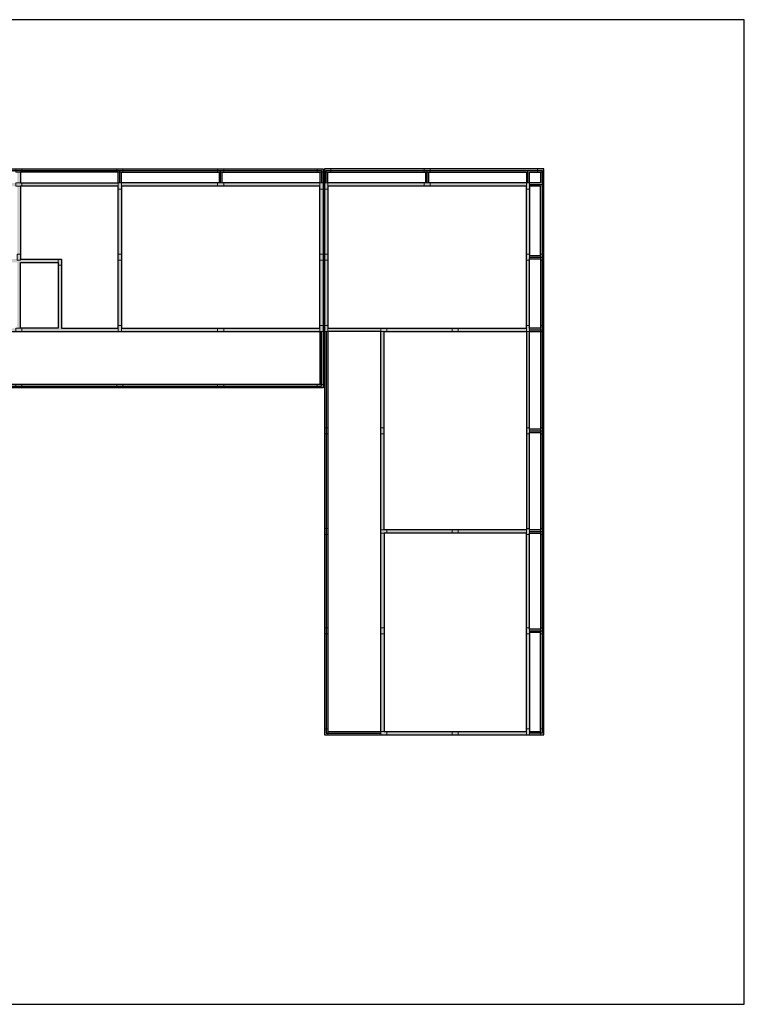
# Model space of a CAD drawing. Header units: millimetres. Extents: x -24 to 384, y -54 to 92.
# Tile 75 of 75: x 354 to 384, y 50 to 92. Entities that reach past the tile are written whole.
import ezdxf

# ---------------------------------------------------------------- set-up
doc = ezdxf.new("R2010")
doc.units = ezdxf.units.MM
doc.layers.add('PILAR_RET', color=2, linetype='Continuous', lineweight=9)
doc.layers.add('VIG_FACES', color=5, linetype='Continuous', lineweight=9)
doc.linetypes.add('FENCELINE2', pattern='A,6.35,-2.54,[132,ltypeshp.shx,S=2.54,R=0,X=-2.54,Y=0],-2.54,25.4', length=36.83)

msp = doc.modelspace()

# ---------------------------------------------------------------- hatches: boundary and pattern name
h = msp.add_hatch(color=254)
h.dxf.hatch_style = 1
h.paths.add_polyline_path([(331.9109, 85.6362), (366.4509, 85.6362), (366.4509, 76.2962), (331.9109, 76.2962)])
h.paths.add_polyline_path([(375.8509, 85.6362), (366.5109, 85.6362), (366.5109, 61.4962), (375.8509, 61.4962)])
h.paths.add_polyline_path([(366.6509, 85.4962), (370.8109, 85.4962), (370.8109, 85.0362), (366.6509, 85.0362)], flags=16)
h.paths.add_polyline_path([(370.9509, 85.4962), (375.1109, 85.4962), (375.1109, 85.0362), (370.9509, 85.0362)], flags=16)
h.paths.add_polyline_path([(375.2509, 85.4962), (375.7109, 85.4962), (375.7109, 85.0362), (375.2509, 85.0362)], flags=16)
h.paths.add_polyline_path([(375.7109, 84.8962), (375.2509, 84.8962), (375.2509, 81.9362), (375.7109, 81.9362)], flags=16)
h.paths.add_polyline_path([(366.6509, 78.8362), (375.1109, 78.8362), (375.1109, 84.8962), (366.6509, 84.8962)], flags=16)
h.paths.add_polyline_path([(375.7109, 74.5362), (375.2509, 74.5362), (375.2509, 78.6962), (375.7109, 78.6962)], flags=16)
h.paths.add_polyline_path([(375.2509, 81.7962), (375.7109, 81.7962), (375.7109, 78.8362), (375.2509, 78.8362)], flags=16)
h.paths.add_polyline_path([(369.0509, 78.6962), (375.1109, 78.6962), (375.1109, 70.2362), (369.0509, 70.2362)], flags=16)
h.paths.add_polyline_path([(375.7109, 70.2362), (375.2509, 70.2362), (375.2509, 74.3962), (375.7109, 74.3962)], flags=16)
h.paths.add_polyline_path([(375.7109, 65.9962), (375.2509, 65.9962), (375.2509, 70.0962), (375.7109, 70.0962)], flags=16)
h.paths.add_polyline_path([(375.1109, 70.0962), (369.0509, 70.0962), (369.0509, 61.6362), (375.1109, 61.6362)], flags=16)
h.paths.add_polyline_path([(366.6509, 61.6362), (368.9109, 61.6362), (368.9109, 78.6962), (366.6509, 78.6962)], flags=16)
h.paths.add_polyline_path([(375.2509, 61.6362), (375.7109, 61.6362), (375.7109, 65.8562), (375.2509, 65.8562)], flags=16)
h.paths.add_polyline_path([(366.3109, 76.4362), (332.0509, 76.4362), (332.0509, 78.6962), (366.3109, 78.6962)], flags=16)
h.paths.add_polyline_path([(332.0509, 78.8362), (340.5109, 78.8362), (340.5109, 84.8962), (332.0509, 84.8962)], flags=16)
h.paths.add_polyline_path([(332.0509, 85.4962), (336.2109, 85.4962), (336.2109, 85.0362), (332.0509, 85.0362)], flags=16)
h.paths.add_polyline_path([(336.3509, 85.4962), (340.5109, 85.4962), (340.5109, 85.0362), (336.3509, 85.0362)], flags=16)
h.paths.add_polyline_path([(344.9509, 85.4962), (349.1109, 85.4962), (349.1109, 85.0362), (344.9509, 85.0362)], flags=16)
h.paths.add_polyline_path([(340.6509, 85.4962), (344.8109, 85.4962), (344.8109, 85.0362), (340.6509, 85.0362)], flags=16)
h.paths.add_polyline_path([(340.6509, 84.8962), (349.1109, 84.8962), (349.1109, 78.8362), (340.6509, 78.8362)], flags=16)
h.paths.add_polyline_path([(353.5509, 81.6462), (355.1609, 81.6462), (355.1609, 78.8362), (353.5509, 78.8362)], flags=16)
h.paths.add_polyline_path([(355.3009, 78.8362), (357.7109, 78.8362), (357.7109, 84.8962), (353.5509, 84.8962), (353.5509, 81.7862), (355.3009, 81.7862)], flags=16)
h.paths.add_polyline_path([(351.8009, 78.8362), (353.4109, 78.8362), (353.4109, 81.6462), (351.8009, 81.6462)], flags=16)
h.paths.add_polyline_path([(349.2509, 78.8362), (351.6609, 78.8362), (351.6609, 81.7862), (353.4109, 81.7862), (353.4109, 84.8962), (349.2509, 84.8962)], flags=16)
h.paths.add_polyline_path([(349.2509, 85.4962), (353.4109, 85.4962), (353.4109, 85.0362), (349.2509, 85.0362)], flags=16)
h.paths.add_polyline_path([(353.5509, 85.0362), (357.7109, 85.0362), (357.7109, 85.4962), (353.5509, 85.4962)], flags=16)
h.paths.add_polyline_path([(362.1509, 85.4962), (366.3109, 85.4962), (366.3109, 85.0362), (362.1509, 85.0362)], flags=16)
h.paths.add_polyline_path([(357.8509, 85.4962), (362.0109, 85.4962), (362.0109, 85.0362), (357.8509, 85.0362)], flags=16)
h.paths.add_polyline_path([(366.3109, 84.8962), (357.8509, 84.8962), (357.8509, 78.8362), (366.3109, 78.8362)], flags=16)

# ---------------------------------------------------------------- linework, layer by layer
at = {"color": 2, "linetype": 'FENCELINE2', "ltscale": 0.007}
msp.add_line((370.8809, 85.0362), (370.8809, 85.5662), dxfattribs=at)
msp.add_lwpolyline([(325, 50), (384.4, 50), (384.4, 92), (325, 92)], close=True)
at = {"color": 3}
for points in [[(331.9109, 85.6362), (366.4509, 85.6362), (366.4509, 76.2962), (331.9109, 76.2962)], [(353.5509, 85.0362), (357.7109, 85.0362), (357.7109, 85.4962), (353.5509, 85.4962)], [(357.8509, 85.4962), (362.0109, 85.4962), (362.0109, 85.0362), (357.8509, 85.0362)], [(362.1509, 85.4962), (366.3109, 85.4962), (366.3109, 85.0362), (362.1509, 85.0362)], [(375.8509, 85.6362), (366.5109, 85.6362), (366.5109, 61.4962), (375.8509, 61.4962)], [(366.6509, 85.4962), (370.8109, 85.4962), (370.8109, 85.0362), (366.6509, 85.0362)], [(370.9509, 85.4962), (375.1109, 85.4962), (375.1109, 85.0362), (370.9509, 85.0362)], [(375.2509, 85.4962), (375.7109, 85.4962), (375.7109, 85.0362), (375.2509, 85.0362)], [(355.3009, 78.8362), (357.7109, 78.8362), (357.7109, 84.8962), (353.5509, 84.8962), (353.5509, 81.7862), (355.3009, 81.7862)], [(366.3109, 84.8962), (357.8509, 84.8962), (357.8509, 78.8362), (366.3109, 78.8362)], [(366.6509, 78.8362), (375.1109, 78.8362), (375.1109, 84.8962), (366.6509, 84.8962)], [(375.7109, 84.8962), (375.2509, 84.8962), (375.2509, 81.9362), (375.7109, 81.9362)], [(353.5509, 81.6462), (355.1609, 81.6462), (355.1609, 78.8362), (353.5509, 78.8362)], [(375.2509, 81.7962), (375.7109, 81.7962), (375.7109, 78.8362), (375.2509, 78.8362)], [(366.3109, 76.4362), (332.0509, 76.4362), (332.0509, 78.6962), (366.3109, 78.6962)], [(366.6509, 61.6362), (368.9109, 61.6362), (368.9109, 78.6962), (366.6509, 78.6962)], [(369.0509, 78.6962), (375.1109, 78.6962), (375.1109, 70.2362), (369.0509, 70.2362)], [(375.7109, 74.5362), (375.2509, 74.5362), (375.2509, 78.6962), (375.7109, 78.6962)], [(375.7109, 70.2362), (375.2509, 70.2362), (375.2509, 74.3962), (375.7109, 74.3962)], [(375.1109, 70.0962), (369.0509, 70.0962), (369.0509, 61.6362), (375.1109, 61.6362)], [(375.7109, 65.9962), (375.2509, 65.9962), (375.2509, 70.0962), (375.7109, 70.0962)], [(375.2509, 61.6362), (375.7109, 61.6362), (375.7109, 65.8562), (375.2509, 65.8562)]]:
    msp.add_lwpolyline(points, close=True, dxfattribs=at)
at = {"color": 2, "linetype": 'FENCELINE2', "ltscale": 0.007}
for points in [[(331.9809, 85.0362), (331.9809, 85.5662), (366.3809, 85.5662), (366.3809, 85.0362)], [(357.7809, 85.0362), (357.7809, 85.5662)], [(362.0809, 85.0362), (362.0809, 85.5662)], [(366.5809, 85.0362), (366.5809, 85.5662), (375.7809, 85.5662), (375.7809, 61.5662), (375.2509, 61.5662)], [(375.1809, 85.0362), (375.1809, 85.5662)], [(375.2509, 84.9662), (375.7809, 84.9662)], [(375.2509, 81.8662), (375.7809, 81.8662)], [(331.9809, 78.6962), (331.9809, 76.3662), (366.3809, 76.3662), (366.3809, 78.6962)], [(366.5809, 78.6962), (366.5809, 61.5662), (368.9109, 61.5662)], [(375.2509, 78.7662), (375.7809, 78.7662)], [(375.2509, 74.4662), (375.7809, 74.4662)], [(375.2509, 70.1662), (375.7809, 70.1662)], [(375.2509, 65.9262), (375.7809, 65.9262)]]:
    msp.add_lwpolyline(points, dxfattribs=at)
at = {"layer": 'PILAR_RET', "color": 1}
for points in [[(353.3509, 85.6362), (353.3509, 85.4962), (353.6109, 85.4962), (353.6109, 85.6362), (353.3509, 85.6362)], [(357.6509, 85.6362), (357.6509, 85.4962), (357.9109, 85.4962), (357.9109, 85.6362), (357.6509, 85.6362)], [(361.9509, 85.6362), (361.9509, 85.4962), (362.2109, 85.4962), (362.2109, 85.6362), (361.9509, 85.6362)], [(366.1909, 85.6362), (366.1909, 85.4962), (366.4509, 85.4962), (366.4509, 85.6362), (366.1909, 85.6362)], [(366.5109, 85.6362), (366.5109, 85.4962), (366.7709, 85.4962), (366.7709, 85.6362), (366.5109, 85.6362)], [(370.7509, 85.6362), (370.7509, 85.4962), (371.0109, 85.4962), (371.0109, 85.6362), (370.7509, 85.6362)], [(375.5909, 85.6362), (375.5909, 85.4962), (375.8509, 85.4962), (375.8509, 85.6362), (375.5909, 85.6362)], [(353.3509, 85.0362), (353.3509, 84.8962), (353.6109, 84.8962), (353.6109, 85.0362), (353.3509, 85.0362)], [(357.7109, 85.0362), (357.7109, 84.7762), (357.8509, 84.7762), (357.8509, 85.0362), (357.7109, 85.0362)], [(361.9509, 85.0362), (361.9509, 84.8962), (362.2109, 84.8962), (362.2109, 85.0362), (361.9509, 85.0362)], [(366.3109, 85.0362), (366.3109, 84.7762), (366.4509, 84.7762), (366.4509, 85.0362), (366.3109, 85.0362)], [(366.5109, 85.0362), (366.5109, 84.7762), (366.6509, 84.7762), (366.6509, 85.0362), (366.5109, 85.0362)], [(370.7509, 85.0362), (370.7509, 84.8962), (371.0109, 84.8962), (371.0109, 85.0362), (370.7509, 85.0362)], [(375.1109, 85.0362), (375.1109, 84.7762), (375.2509, 84.7762), (375.2509, 85.0362), (375.1109, 85.0362)], [(353.4109, 81.9962), (353.4109, 81.7362), (353.5509, 81.7362), (353.5509, 81.9962), (353.4109, 81.9962)], [(357.7109, 81.9962), (357.7109, 81.7362), (357.8509, 81.7362), (357.8509, 81.9962), (357.7109, 81.9962)], [(366.3109, 81.9962), (366.3109, 81.7362), (366.4509, 81.7362), (366.4509, 81.9962), (366.3109, 81.9962)], [(366.5109, 81.9962), (366.5109, 81.7362), (366.6509, 81.7362), (366.6509, 81.9962), (366.5109, 81.9962)], [(375.1109, 81.9962), (375.1109, 81.7362), (375.2509, 81.7362), (375.2509, 81.9962), (375.1109, 81.9962)], [(375.7109, 81.9962), (375.7109, 81.7362), (375.8509, 81.7362), (375.8509, 81.9962), (375.7109, 81.9962)], [(355.1609, 81.7862), (355.1609, 81.5262), (355.3009, 81.5262), (355.3009, 81.7862), (355.1609, 81.7862)], [(353.3509, 78.8362), (353.3509, 78.6962), (353.6109, 78.6962), (353.6109, 78.8362), (353.3509, 78.8362)], [(357.7109, 78.9562), (357.7109, 78.6962), (357.8509, 78.6962), (357.8509, 78.9562), (357.7109, 78.9562)], [(361.9509, 78.8362), (361.9509, 78.6962), (362.2109, 78.6962), (362.2109, 78.8362), (361.9509, 78.8362)], [(366.3109, 78.9562), (366.3109, 78.6962), (366.4509, 78.6962), (366.4509, 78.9562), (366.3109, 78.9562)], [(366.5109, 78.9562), (366.5109, 78.6962), (366.6509, 78.6962), (366.6509, 78.9562), (366.5109, 78.9562)], [(368.9109, 78.8362), (368.9109, 78.6962), (369.1709, 78.6962), (369.1709, 78.8362), (368.9109, 78.8362)], [(371.9509, 78.8362), (371.9509, 78.6962), (372.2109, 78.6962), (372.2109, 78.8362), (371.9509, 78.8362)], [(375.1109, 78.9562), (375.1109, 78.6962), (375.2509, 78.6962), (375.2509, 78.9562), (375.1109, 78.9562)], [(375.7109, 78.9562), (375.7109, 78.6962), (375.8509, 78.6962), (375.8509, 78.9562), (375.7109, 78.9562)], [(353.3509, 76.4362), (353.3509, 76.2962), (353.6109, 76.2962), (353.6109, 76.4362), (353.3509, 76.4362)], [(357.6509, 76.4362), (357.6509, 76.2962), (357.9109, 76.2962), (357.9109, 76.4362), (357.6509, 76.4362)], [(361.9509, 76.4362), (361.9509, 76.2962), (362.2109, 76.2962), (362.2109, 76.4362), (361.9509, 76.4362)], [(366.1909, 76.4362), (366.1909, 76.2962), (366.4509, 76.2962), (366.4509, 76.4362), (366.1909, 76.4362)], [(366.5109, 74.5962), (366.5109, 74.3362), (366.6509, 74.3362), (366.6509, 74.5962), (366.5109, 74.5962)], [(368.9109, 74.5962), (368.9109, 74.3362), (369.0509, 74.3362), (369.0509, 74.5962), (368.9109, 74.5962)], [(375.1109, 74.5962), (375.1109, 74.3362), (375.2509, 74.3362), (375.2509, 74.5962), (375.1109, 74.5962)], [(375.7109, 74.5962), (375.7109, 74.3362), (375.8509, 74.3362), (375.8509, 74.5962), (375.7109, 74.5962)], [(366.5109, 70.2962), (366.5109, 70.0362), (366.6509, 70.0362), (366.6509, 70.2962), (366.5109, 70.2962)], [(368.9109, 70.2362), (368.9109, 70.0962), (369.1709, 70.0962), (369.1709, 70.2362), (368.9109, 70.2362)], [(371.9509, 70.2362), (371.9509, 70.0962), (372.2109, 70.0962), (372.2109, 70.2362), (371.9509, 70.2362)], [(375.1109, 70.2962), (375.1109, 70.0362), (375.2509, 70.0362), (375.2509, 70.2962), (375.1109, 70.2962)], [(375.7109, 70.2962), (375.7109, 70.0362), (375.8509, 70.0362), (375.8509, 70.2962), (375.7109, 70.2962)], [(366.5109, 66.0562), (366.5109, 65.7962), (366.6509, 65.7962), (366.6509, 66.0562), (366.5109, 66.0562)], [(368.9109, 66.0562), (368.9109, 65.7962), (369.0509, 65.7962), (369.0509, 66.0562), (368.9109, 66.0562)], [(375.1109, 66.0562), (375.1109, 65.7962), (375.2509, 65.7962), (375.2509, 66.0562), (375.1109, 66.0562)], [(375.7109, 66.0562), (375.7109, 65.7962), (375.8509, 65.7962), (375.8509, 66.0562), (375.7109, 66.0562)], [(366.5109, 61.7562), (366.5109, 61.4962), (366.6509, 61.4962), (366.6509, 61.7562), (366.5109, 61.7562)], [(375.1109, 61.7562), (375.1109, 61.4962), (375.2509, 61.4962), (375.2509, 61.7562), (375.1109, 61.7562)], [(375.7109, 61.7562), (375.7109, 61.4962), (375.8509, 61.4962), (375.8509, 61.7562), (375.7109, 61.7562)], [(368.9109, 61.6362), (368.9109, 61.4962), (369.1709, 61.4962), (369.1709, 61.6362), (368.9109, 61.6362)], [(371.9509, 61.6362), (371.9509, 61.4962), (372.2109, 61.4962), (372.2109, 61.6362), (371.9509, 61.6362)]]:
    msp.add_lwpolyline(points, close=True, dxfattribs=at)
at = {"layer": 'VIG_FACES', "color": 1}
for p, q in [((353.5509, 85.4962), (353.5509, 85.0362)), ((353.6109, 85.6362), (357.6509, 85.6362)), ((353.6109, 85.4962), (357.6509, 85.4962)), ((357.7109, 85.4962), (357.7109, 85.0362)), ((357.8509, 85.4962), (357.8509, 85.0362)), ((357.9109, 85.6362), (361.9509, 85.6362)), ((357.9109, 85.4962), (361.9509, 85.4962)), ((362.0109, 85.4962), (362.0109, 85.0362)), ((362.1509, 85.4962), (362.1509, 85.0362)), ((362.2109, 85.6362), (366.1909, 85.6362)), ((362.2109, 85.4962), (366.1909, 85.4962)), ((366.3109, 85.4962), (366.3109, 85.0362)), ((366.4509, 85.4962), (366.4509, 85.0362)), ((366.5109, 85.4962), (366.5109, 85.0362)), ((366.6509, 85.4962), (366.6509, 85.0362)), ((366.7709, 85.6362), (370.7509, 85.6362)), ((366.7709, 85.4962), (370.7509, 85.4962)), ((370.8109, 85.4962), (370.8109, 85.0362)), ((370.9509, 85.4962), (370.9509, 85.0362)), ((375.5909, 85.6362), (371.0109, 85.6362)), ((375.1109, 85.4962), (371.0109, 85.4962)), ((375.1109, 85.0362), (375.1109, 85.4962)), ((375.5909, 85.4962), (375.2509, 85.4962)), ((375.2509, 85.0362), (375.2509, 85.4962)), ((375.7109, 85.0362), (375.7109, 85.4962)), ((375.8509, 81.9962), (375.8509, 85.4962)), ((353.5509, 84.8962), (353.5509, 81.9962)), ((353.6109, 85.0362), (357.7109, 85.0362)), ((353.6109, 84.8962), (357.7109, 84.8962)), ((357.8509, 85.0362), (361.9509, 85.0362)), ((357.8509, 84.8962), (361.9509, 84.8962)), ((362.2109, 85.0362), (366.3109, 85.0362)), ((362.2109, 84.8962), (366.3109, 84.8962)), ((366.6509, 85.0362), (370.7509, 85.0362)), ((366.6509, 84.8962), (370.7509, 84.8962)), ((371.0109, 85.0362), (375.1109, 85.0362)), ((371.0109, 84.8962), (375.1109, 84.8962)), ((375.7109, 85.0362), (375.2509, 85.0362)), ((375.7109, 84.8962), (375.2509, 84.8962)), ((375.7109, 81.9962), (375.7109, 84.8962)), ((357.7109, 84.7762), (357.7109, 81.9962)), ((357.8509, 84.7762), (357.8509, 81.9962)), ((366.3109, 84.7762), (366.3109, 81.9962)), ((366.4509, 84.7762), (366.4509, 81.9962)), ((366.5109, 84.7762), (366.5109, 81.9962)), ((366.6509, 84.7762), (366.6509, 81.9962)), ((375.1109, 84.7762), (375.1109, 81.9962)), ((375.2509, 84.7762), (375.2509, 81.9962)), ((375.2509, 81.9362), (375.7109, 81.9362)), ((353.5509, 81.7862), (355.1609, 81.7862)), ((353.5509, 81.6462), (353.5509, 78.8362)), ((353.5509, 81.6462), (355.1609, 81.6462)), ((355.1609, 78.8362), (355.1609, 81.5262)), ((355.3009, 78.8362), (355.3009, 81.5262)), ((357.7109, 81.7362), (357.7109, 78.9562)), ((357.8509, 81.7362), (357.8509, 78.9562)), ((366.3109, 81.7362), (366.3109, 78.9562)), ((366.4509, 81.7362), (366.4509, 78.9562)), ((366.5109, 81.7362), (366.5109, 78.9562)), ((366.6509, 81.7362), (366.6509, 78.9562)), ((375.1109, 81.7362), (375.1109, 78.9562)), ((375.2509, 81.7962), (375.7109, 81.7962)), ((375.2509, 81.7362), (375.2509, 78.9562)), ((375.7109, 81.7362), (375.7109, 78.9562)), ((375.8509, 81.7362), (375.8509, 78.9562)), ((355.1609, 78.8362), (353.6109, 78.8362)), ((357.7109, 78.6962), (353.6109, 78.6962)), ((357.7109, 78.8362), (355.3009, 78.8362)), ((357.8509, 78.8362), (361.9509, 78.8362)), ((357.8509, 78.6962), (361.9509, 78.6962)), ((362.2109, 78.8362), (366.3109, 78.8362)), ((362.2109, 78.6962), (366.3109, 78.6962)), ((366.3109, 78.6962), (366.3109, 76.4362)), ((366.4509, 78.6962), (366.4509, 76.4362)), ((366.5109, 78.6962), (366.5109, 74.5962)), ((366.6509, 78.8362), (368.9109, 78.8362)), ((366.6509, 78.6962), (366.6509, 74.5962)), ((366.6509, 78.6962), (368.9109, 78.6962)), ((368.9109, 78.6962), (368.9109, 74.5962)), ((369.0509, 78.6962), (369.0509, 74.5962)), ((369.1709, 78.8362), (371.9509, 78.8362)), ((369.1709, 78.6962), (371.9509, 78.6962)), ((372.2109, 78.8362), (375.1109, 78.8362)), ((372.2109, 78.6962), (375.1109, 78.6962)), ((375.1109, 78.6962), (375.1109, 74.5962)), ((375.2509, 78.8362), (375.7109, 78.8362)), ((375.2509, 78.6962), (375.2509, 74.5962)), ((375.2509, 78.6962), (375.7109, 78.6962)), ((375.7109, 78.6962), (375.7109, 74.5962)), ((375.8509, 78.6962), (375.8509, 74.5962)), ((353.6109, 76.4362), (357.6509, 76.4362)), ((353.6109, 76.2962), (357.6509, 76.2962)), ((357.9109, 76.4362), (361.9509, 76.4362)), ((357.9109, 76.2962), (361.9509, 76.2962)), ((362.2109, 76.4362), (366.1909, 76.4362)), ((362.2109, 76.2962), (366.1909, 76.2962)), ((375.2509, 74.5362), (375.7109, 74.5362)), ((375.2509, 74.3962), (375.7109, 74.3962)), ((366.5109, 74.3362), (366.5109, 70.2962)), ((366.6509, 74.3362), (366.6509, 70.2962)), ((368.9109, 74.3362), (368.9109, 70.2362)), ((369.0509, 74.3362), (369.0509, 70.2362)), ((375.1109, 74.3362), (375.1109, 70.2962)), ((375.2509, 74.3362), (375.2509, 70.2962)), ((375.7109, 74.3362), (375.7109, 70.2962)), ((375.8509, 74.3362), (375.8509, 70.2962)), ((369.1709, 70.2362), (371.9509, 70.2362)), ((372.2109, 70.2362), (375.1109, 70.2362)), ((375.2509, 70.2362), (375.7109, 70.2362)), ((366.5109, 70.0362), (366.5109, 66.0562)), ((366.6509, 70.0362), (366.6509, 66.0562)), ((368.9109, 70.0962), (368.9109, 66.0562)), ((369.0509, 70.0962), (369.0509, 66.0562)), ((369.1709, 70.0962), (371.9509, 70.0962)), ((372.2109, 70.0962), (375.1109, 70.0962)), ((375.1109, 70.0362), (375.1109, 66.0562)), ((375.2509, 70.0962), (375.7109, 70.0962)), ((375.2509, 70.0362), (375.2509, 66.0562)), ((375.7109, 70.0362), (375.7109, 66.0562)), ((375.8509, 70.0362), (375.8509, 66.0562)), ((375.2509, 65.9962), (375.7109, 65.9962)), ((366.5109, 65.7962), (366.5109, 61.7562)), ((366.6509, 65.7962), (366.6509, 61.7562)), ((368.9109, 65.7962), (368.9109, 61.6362)), ((369.0509, 65.7962), (369.0509, 61.6362)), ((375.1109, 65.7962), (375.1109, 61.7562)), ((375.2509, 65.8562), (375.7109, 65.8562)), ((375.2509, 65.7962), (375.2509, 61.7562)), ((375.7109, 65.7962), (375.7109, 61.7562)), ((375.8509, 65.7962), (375.8509, 61.7562)), ((366.6509, 61.6362), (368.9109, 61.6362)), ((366.6509, 61.4962), (368.9109, 61.4962)), ((369.1709, 61.6362), (371.9509, 61.6362)), ((369.1709, 61.4962), (371.9509, 61.4962)), ((372.2109, 61.6362), (375.1109, 61.6362)), ((372.2109, 61.4962), (375.1109, 61.4962)), ((375.2509, 61.6362), (375.7109, 61.6362)), ((375.2509, 61.4962), (375.7109, 61.4962))]:
    msp.add_line(p, q, dxfattribs=at)

doc.saveas('drawing.dxf')
